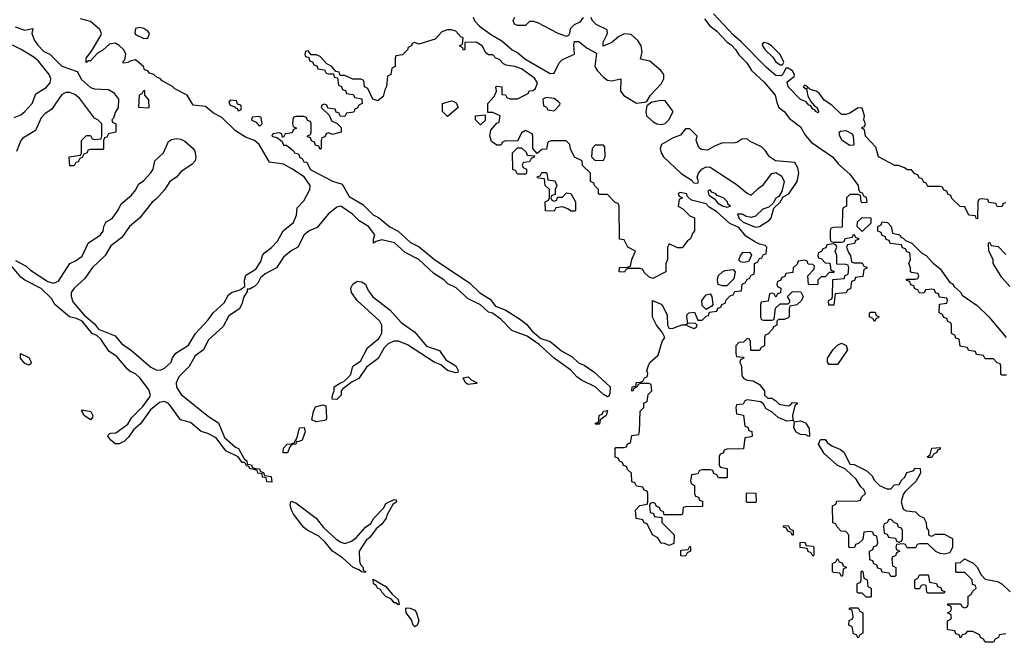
# Model space of a CAD drawing. Header units: inches. Extents: x 2792272 to 2951639, y 860504 to 1033803.
# Tile 65 of 209: x 2828865 to 2833663, y 1015526 to 1018557. Entities that reach past the tile are written whole.
import ezdxf

# ---------------------------------------------------------------- set-up
doc = ezdxf.new("R2010")
doc.units = ezdxf.units.IN
doc.header["$MEASUREMENT"] = 0
doc.layers.add('C8021', color=7, linetype='Continuous')
doc.layers.add('C8031', color=7, linetype='Continuous')

msp = doc.modelspace()

# ---------------------------------------------------------------- linework, layer by layer
at = {"layer": 'C8021', "color": 4, "elevation": 8}
for points in [[(2828843, 1018523), (2828890, 1018506.8), (2828930, 1018514), (2828924.7, 1018490), (2828936.8, 1018456.8), (2828953.2, 1018433.2), (2828983, 1018403), (2829011.3, 1018390), (2829070, 1018331), (2829145.4, 1018305.4), (2829165.8, 1018265.8), (2829210, 1018226.8), (2829230, 1018220.7), (2829297.3, 1018217.3), (2829322.8, 1018202.8), (2829346, 1018170), (2829344.7, 1018130), (2829330, 1018106), (2829322, 1018078), (2829314, 1018070), (2829318, 1018058), (2829334, 1018050), (2829334, 1018010), (2829298, 1018002), (2829290, 1017986), (2829278, 1017982), (2829274, 1017970), (2829274, 1017930), (2829270, 1017926), (2829210, 1017926), (2829198, 1017922), (2829194, 1017910), (2829178, 1017902), (2829170, 1017886), (2829158, 1017882), (2829150, 1017866), (2829138, 1017862), (2829130, 1017846), (2829110, 1017846), (2829106, 1017890), (2829162, 1017898), (2829166, 1017910), (2829166, 1017970), (2829190, 1017994), (2829210, 1017994), (2829218, 1017978), (2829230, 1017974), (2829262, 1017978), (2829266, 1017990), (2829266, 1018050), (2829246, 1018070), (2829230, 1018078), (2829156.2, 1018176.2), (2829134, 1018194), (2829110, 1018202.7), (2829090, 1018202.7), (2829070, 1018193.2), (2829019.9, 1018120.1), (2828990, 1018101.2), (2828970, 1018079), (2828942, 1018018), (2828879.8, 1017980.2), (2828870.6, 1017969.4), (2828850, 1017915.3)], [(2830000, 1017972.9), (2829965.4, 1017985.4), (2829916, 1018016), (2829850, 1018080.9), (2829810, 1018102), (2829770, 1018134.5), (2829710, 1018142), (2829682, 1018190), (2829620.8, 1018220.8), (2829610, 1018231.8), (2829560.1, 1018260.1), (2829550, 1018272), (2829535.5, 1018275.5), (2829518, 1018290), (2829497.2, 1018297.2), (2829490, 1018308), (2829474, 1018314), (2829468, 1018330), (2829430, 1018362), (2829403.6, 1018356.4), (2829391.6, 1018348.4), (2829370, 1018346), (2829370, 1018354), (2829378, 1018362), (2829382, 1018390), (2829372.3, 1018410), (2829350, 1018432), (2829330, 1018444), (2829302, 1018438), (2829270.9, 1018409.1), (2829244.7, 1018395.3), (2829210, 1018358), (2829202, 1018358), (2829188.4, 1018348.4), (2829188.7, 1018370), (2829215.3, 1018404.7), (2829260.2, 1018479.8), (2829264, 1018490), (2829255.1, 1018510), (2829210, 1018549.2), (2829162, 1018562)], [(2828838, 1018082), (2828870, 1018094.8), (2828890, 1018110.8), (2828925.2, 1018150), (2828944.1, 1018195.9), (2828993.4, 1018226.6), (2829013.2, 1018250), (2829017.2, 1018270), (2829009, 1018290), (2828956.2, 1018356.2), (2828934.8, 1018374.8), (2828872.1, 1018412.1), (2828830, 1018434)], [(2830000, 1018082.2), (2829998, 1018082), (2829994, 1018070), (2830000, 1018067)], [(2828844.7, 1017384.7), (2828896.8, 1017356.8), (2828918, 1017338), (2829002, 1017282), (2829030, 1017274), (2829054.9, 1017285.1), (2829109.3, 1017370.7), (2829137.2, 1017382.8), (2829170, 1017406.8), (2829199, 1017470), (2829259.3, 1017510), (2829271.5, 1017528.5), (2829275.1, 1017550), (2829287, 1017573), (2829316, 1017590), (2829345.2, 1017630), (2829359.5, 1017660.5), (2829410, 1017702.8), (2829431.4, 1017728.6), (2829444.1, 1017755.9), (2829470, 1017774.8), (2829502.7, 1017810), (2829515.1, 1017830), (2829524, 1017870), (2829565.2, 1017910), (2829590, 1017964.7), (2829605.2, 1017974.8), (2829630, 1017978.8), (2829650, 1017976), (2829670, 1017966), (2829710.8, 1017930.8), (2829718, 1017918), (2829722.8, 1017890), (2829721, 1017870), (2829705.5, 1017854.5), (2829650, 1017817.2), (2829628.5, 1017791.5), (2829597.3, 1017770), (2829570.5, 1017729.5), (2829533.7, 1017686.3), (2829510, 1017669), (2829448.4, 1017591.6), (2829400.7, 1017550), (2829363.4, 1017496.6), (2829310, 1017457.2), (2829281, 1017410), (2829218.8, 1017350), (2829183, 1017297), (2829130.7, 1017250), (2829116.3, 1017230), (2829116.3, 1017210), (2829123.4, 1017183.4), (2829178.8, 1017118.8), (2829230, 1017076), (2829250, 1017051.3), (2829330, 1017018), (2829361.1, 1016981.1), (2829410, 1016947.3), (2829504.9, 1016864.9), (2829530, 1016853.4), (2829550, 1016850.7), (2829570, 1016860.7), (2829602.7, 1016890), (2829609.5, 1016910.5), (2829626.8, 1016933.2), (2829687.5, 1016972.5), (2829721.2, 1017030), (2829784.1, 1017095.9), (2829808.7, 1017130), (2829861.5, 1017178.5), (2829882, 1017218), (2829898, 1017230), (2829937.2, 1017242.8), (2829962, 1017258), (2829961.2, 1017290), (2829966.6, 1017313.4), (2830000, 1017333.5)], [(2830000, 1016368.7), (2829986, 1016370), (2829982, 1016382), (2829970, 1016386), (2829962, 1016402), (2829950, 1016402), (2829929.2, 1016429.2), (2829870, 1016458), (2829822, 1016522), (2829782.7, 1016542.7), (2829750, 1016553.2), (2829696.9, 1016596.9), (2829649, 1016610), (2829599.1, 1016679.1), (2829589.5, 1016689.5), (2829570, 1016698), (2829546.7, 1016693.3), (2829502.8, 1016657.2), (2829454, 1016590), (2829419.3, 1016560.7), (2829395.3, 1016524.7), (2829375.3, 1016504.7), (2829350, 1016492.3), (2829330, 1016492.7), (2829309.3, 1016510), (2829295.3, 1016530), (2829300.2, 1016539.8), (2829310, 1016544.7), (2829334, 1016546), (2829392.1, 1016587.9), (2829410, 1016618.8), (2829465.4, 1016674.6), (2829498.7, 1016721.3), (2829502, 1016730), (2829494.9, 1016754.9), (2829451.5, 1016811.5), (2829430, 1016832.7), (2829404.2, 1016844.2), (2829390, 1016856), (2829338.3, 1016918.3), (2829301.2, 1016941.2), (2829261.2, 1017001.2), (2829240.4, 1017020.4), (2829218, 1017030), (2829170, 1017089), (2829142.7, 1017102.7), (2829108.7, 1017110), (2829037.2, 1017170), (2829019.5, 1017199.5), (2828969.3, 1017249.3), (2828890, 1017289), (2828870, 1017304), (2828822, 1017362)], [(2830000, 1017253), (2829986, 1017246), (2829974, 1017246), (2829974, 1017234), (2829955.3, 1017204.7), (2829950, 1017178), (2829936, 1017150), (2829884.7, 1017115.3), (2829857.1, 1017062.9), (2829783.4, 1016996.6), (2829761, 1016950), (2829719.9, 1016920.1), (2829690.4, 1016869.6), (2829641.1, 1016818.9), (2829628, 1016790), (2829628.5, 1016768.5), (2829651.9, 1016731.9), (2829785.5, 1016625.5), (2829834, 1016594), (2829863.5, 1016523.5), (2829916.8, 1016476.8), (2829930.8, 1016470), (2829959.6, 1016419.6), (2829972, 1016410), (2829974, 1016394), (2829994, 1016390), (2829998, 1016378), (2830000, 1016377.1)]]:
    msp.add_lwpolyline(points, dxfattribs=at)
for points in [[(2829450, 1018519), (2829430, 1018515.3), (2829425.8, 1018494.2), (2829430, 1018485.5), (2829470, 1018466), (2829490, 1018466.8), (2829497.2, 1018490), (2829490, 1018502), (2829470, 1018514)], [(2829490, 1018126), (2829446, 1018130), (2829448.4, 1018191.6), (2829462, 1018198), (2829470, 1018214), (2829474, 1018210), (2829474, 1018190), (2829492.7, 1018167.3), (2829494, 1018130)], [(2829890, 1018166), (2829883.6, 1018156.4), (2829890, 1018142), (2829914, 1018134), (2829914, 1018130), (2829925.4, 1018125.4), (2829930, 1018114), (2829942, 1018118), (2829946, 1018130), (2829942, 1018142), (2829926, 1018146), (2829922, 1018162)], [(2828910, 1016875.3), (2828890, 1016884), (2828869.2, 1016910), (2828868.4, 1016931.6), (2828910, 1016912), (2828921, 1016890), (2828918.8, 1016881.2)], [(2829210, 1016609.3), (2829179, 1016630), (2829165.6, 1016654.4), (2829170, 1016658), (2829211.3, 1016650), (2829221, 1016630), (2829219.8, 1016620.2)]]:
    msp.add_lwpolyline(points, close=True, dxfattribs=at)
at = {"layer": 'C8031', "color": 4, "elevation": 8}
for points in [[(2831074, 1018570), (2831083, 1018550), (2831105.2, 1018525.3), (2831163.7, 1018483.7), (2831214.6, 1018454.6), (2831264, 1018410), (2831290, 1018397.1), (2831326.7, 1018366.7), (2831450, 1018294.8), (2831470, 1018298), (2831493.1, 1018346.9), (2831510, 1018364), (2831568.7, 1018390), (2831564.7, 1018435.3), (2831568.4, 1018451.6), (2831590, 1018451), (2831630, 1018418.8), (2831675.3, 1018395.3), (2831668.2, 1018330), (2831679.3, 1018310), (2831710, 1018278), (2831730, 1018263.8), (2831750, 1018259.1), (2831794, 1018270), (2831793.4, 1018210), (2831808.8, 1018188.8), (2831870, 1018150.8), (2831910, 1018156), (2831920.4, 1018159.6), (2831939, 1018190), (2831992.5, 1018247.5), (2832004, 1018270), (2832004, 1018290), (2831988.7, 1018310), (2831936, 1018356), (2831890, 1018366), (2831899, 1018401), (2831894, 1018430), (2831877, 1018457), (2831845.2, 1018485.2), (2831810, 1018489), (2831784.5, 1018475.5), (2831750, 1018446), (2831708.4, 1018428.4), (2831708.4, 1018448.4), (2831728.7, 1018490), (2831728, 1018508), (2831674.6, 1018534.6), (2831658, 1018550), (2831648.4, 1018568.4)], [(2831610, 1018568), (2831594, 1018546), (2831567.3, 1018532.7), (2831547.3, 1018512.7), (2831544.7, 1018490), (2831539.8, 1018480.2), (2831530, 1018475.3), (2831488.7, 1018490), (2831390, 1018542), (2831370, 1018548), (2831350, 1018548), (2831330, 1018528.7), (2831290, 1018528.7), (2831276.4, 1018536.4), (2831270, 1018554), (2831278, 1018570)], [(2833670, 1017666), (2833658, 1017662), (2833652.7, 1017647.3), (2833630, 1017646), (2833622, 1017662), (2833587.3, 1017667.3), (2833582, 1017682), (2833550, 1017686), (2833538, 1017682), (2833534, 1017670), (2833532.7, 1017587.3), (2833526, 1017590), (2833522, 1017602), (2833490, 1017606), (2833470, 1017646), (2833447.3, 1017647.3), (2833407.3, 1017687.3), (2833402, 1017702), (2833387.3, 1017707.3), (2833382, 1017722), (2833367.3, 1017727.3), (2833362, 1017742), (2833350, 1017746), (2833290, 1017746), (2833282, 1017762), (2833270, 1017766), (2833262, 1017782), (2833247.3, 1017787.3), (2833242, 1017802), (2833227.3, 1017807.3), (2833210, 1017826), (2833190, 1017826), (2833176.4, 1017836.4), (2833147.3, 1017847.3), (2833130, 1017848), (2833049.2, 1017889.2), (2833036.4, 1017936.4), (2832986, 1017990), (2832982, 1018022), (2832968.9, 1018028.9), (2832970, 1018034), (2832982, 1018038), (2832986, 1018050), (2832978, 1018070), (2832982, 1018090), (2832970, 1018126), (2832950, 1018128), (2832910, 1018102), (2832890, 1018095.3), (2832870, 1018095.3), (2832822, 1018142), (2832785.6, 1018165.6), (2832760.4, 1018200.4), (2832746, 1018210), (2832718, 1018218), (2832710, 1018226), (2832702, 1018222), (2832706, 1018230), (2832690, 1018238), (2832682, 1018230), (2832699.6, 1018219.6), (2832706, 1018186), (2832719.6, 1018159.6), (2832738, 1018138), (2832751.3, 1018130), (2832758, 1018110), (2832755.3, 1018104.7), (2832742, 1018110), (2832739, 1018119), (2832730, 1018122), (2832719, 1018139), (2832710, 1018142), (2832697.2, 1018157.2), (2832669.6, 1018169.6), (2832609.2, 1018230), (2832605.2, 1018254.8), (2832639.3, 1018280.7), (2832641.2, 1018290), (2832630, 1018308.7), (2832610, 1018322), (2832598, 1018322), (2832585.4, 1018294.6), (2832575.3, 1018284.7), (2832550, 1018285.2), (2832504.5, 1018324.5), (2832381.2, 1018450), (2832342.5, 1018482.5), (2832246, 1018586)], [(2832201.4, 1018561.4), (2832228.2, 1018528.2), (2832262, 1018502), (2832311.3, 1018450), (2832333.7, 1018433.7), (2832353.2, 1018413.2), (2832370, 1018386), (2832407.9, 1018347.9), (2832431.3, 1018310), (2832492.8, 1018252.8), (2832546.8, 1018190), (2832553.7, 1018153.7), (2832564.7, 1018130), (2832590.6, 1018110.6), (2832616.8, 1018076.8), (2832670, 1018036), (2832694.4, 1017994.4), (2832722, 1017962), (2832826, 1017890), (2832854.6, 1017854.6), (2832910, 1017806), (2832951, 1017750), (2832951.6, 1017731.6), (2832958, 1017718), (2832970, 1017714), (2832978, 1017698), (2832990, 1017694), (2832992.7, 1017667.3), (2832970, 1017666), (2832966, 1017670), (2832962, 1017702), (2832950, 1017706), (2832910, 1017706), (2832894, 1017690), (2832894, 1017650), (2832878, 1017642), (2832874, 1017630), (2832872.7, 1017547.3), (2832830, 1017546), (2832818, 1017542), (2832814, 1017530), (2832814, 1017490), (2832818, 1017478), (2832830, 1017474), (2832870, 1017474), (2832882, 1017478), (2832887.3, 1017492.7), (2832922, 1017498), (2832930, 1017514), (2832938, 1017498), (2832952.7, 1017492.7), (2832952.7, 1017487.3), (2832938, 1017482), (2832932.7, 1017467.3), (2832898, 1017462), (2832894, 1017450), (2832903.6, 1017423.6), (2832914, 1017410), (2832918, 1017378), (2832930, 1017374), (2832970, 1017374), (2832978, 1017358), (2832992.7, 1017352.7), (2832992.7, 1017347.3), (2832978, 1017342), (2832972.7, 1017307.3), (2832938, 1017302), (2832932.7, 1017287.3), (2832918, 1017282), (2832912.7, 1017247.3), (2832898, 1017242), (2832892.7, 1017227.3), (2832838, 1017222), (2832832.7, 1017167.3), (2832807.3, 1017167.3), (2832806, 1017190), (2832822, 1017198), (2832826, 1017210), (2832827.3, 1017292.7), (2832882, 1017298), (2832887.3, 1017312.7), (2832902, 1017318), (2832906, 1017350), (2832902, 1017362), (2832890, 1017366), (2832847.3, 1017367.3), (2832846, 1017410), (2832838, 1017430), (2832846, 1017450), (2832842, 1017462), (2832830, 1017466), (2832798, 1017462), (2832792.7, 1017447.3), (2832778, 1017442), (2832774, 1017430), (2832758, 1017422), (2832754, 1017410), (2832758, 1017398), (2832770, 1017394), (2832790, 1017374), (2832812.7, 1017372.7), (2832818, 1017338), (2832832.7, 1017332.7), (2832832.7, 1017327.3), (2832810, 1017326), (2832790, 1017306), (2832770, 1017306), (2832754, 1017290), (2832754, 1017270), (2832750, 1017266), (2832708.4, 1017268.4), (2832706, 1017310), (2832736.4, 1017343.6), (2832738, 1017358), (2832730, 1017366), (2832707.3, 1017367.3), (2832702, 1017382), (2832690, 1017386), (2832658, 1017382), (2832652.7, 1017367.3), (2832634, 1017350), (2832632.7, 1017327.3), (2832598, 1017322), (2832592.7, 1017307.3), (2832578, 1017302), (2832572.7, 1017287.3), (2832558, 1017282), (2832554, 1017270), (2832558, 1017258), (2832574, 1017250), (2832572.7, 1017227.3), (2832558, 1017222), (2832550, 1017206), (2832542, 1017222), (2832530, 1017226), (2832518, 1017222), (2832512.7, 1017187.3), (2832478, 1017182), (2832474, 1017170), (2832474, 1017110), (2832478, 1017098), (2832490, 1017094), (2832530, 1017094), (2832542, 1017098), (2832547.3, 1017152.7), (2832570, 1017174), (2832610, 1017174), (2832618, 1017182), (2832618, 1017190), (2832606, 1017210), (2832630, 1017234), (2832672, 1017232), (2832682, 1017210), (2832674, 1017190), (2832651.6, 1017168.4), (2832618, 1017162), (2832614, 1017150), (2832614, 1017110), (2832610, 1017106), (2832590, 1017098), (2832562, 1017098), (2832554, 1017090), (2832554, 1017070), (2832538, 1017062), (2832534, 1017050), (2832512.7, 1017027.3), (2832498, 1017022), (2832494, 1017010), (2832494, 1016970), (2832478, 1016962), (2832470, 1016946), (2832427.3, 1016947.3), (2832426, 1016990), (2832422, 1017002), (2832410, 1017006), (2832392.7, 1016987.3), (2832370, 1016986), (2832354, 1016970), (2832354, 1016930), (2832358, 1016918), (2832390, 1016914), (2832394, 1016910), (2832378, 1016902), (2832374, 1016890), (2832382, 1016870), (2832383.6, 1016823.6), (2832394, 1016810), (2832410, 1016802), (2832439.6, 1016799.6), (2832470, 1016782), (2832494, 1016750), (2832494, 1016730), (2832510, 1016714), (2832530, 1016714), (2832550, 1016702), (2832566, 1016686), (2832610, 1016678), (2832619, 1016681), (2832630, 1016694), (2832652.7, 1016692.7), (2832652.7, 1016687.3), (2832642, 1016678), (2832631.3, 1016630), (2832632, 1016612), (2832638, 1016602), (2832630, 1016606), (2832603.1, 1016603.1), (2832560.2, 1016620.2), (2832530, 1016648), (2832502, 1016662), (2832490, 1016686), (2832476.4, 1016696.4), (2832410, 1016706), (2832398, 1016702), (2832390, 1016686), (2832358, 1016682), (2832354, 1016670), (2832358, 1016638), (2832392.7, 1016632.7), (2832398, 1016578), (2832412.7, 1016572.7), (2832418, 1016558), (2832432.7, 1016552.7), (2832434, 1016530), (2832430, 1016526), (2832398, 1016522), (2832392.7, 1016467.3), (2832310, 1016466), (2832298, 1016462), (2832292.7, 1016447.3), (2832278, 1016442), (2832274, 1016430), (2832274, 1016390), (2832278, 1016378), (2832312.7, 1016372.7), (2832312.7, 1016327.3), (2832270, 1016326), (2832262, 1016342), (2832247.3, 1016347.3), (2832242, 1016362), (2832230, 1016366), (2832190, 1016366), (2832178, 1016362), (2832170, 1016346), (2832138, 1016342), (2832134, 1016310), (2832138, 1016298), (2832154, 1016290), (2832154, 1016250), (2832158, 1016238), (2832172.7, 1016232.7), (2832178, 1016218), (2832192.7, 1016212.7), (2832192.7, 1016187.3), (2832110, 1016186), (2832098, 1016182), (2832094, 1016150), (2832090, 1016146), (2832006, 1016146), (2832002, 1016162), (2831987.3, 1016167.3), (2831982, 1016182), (2831967.3, 1016187.3), (2831962, 1016202), (2831950, 1016206), (2831938, 1016202), (2831934, 1016190), (2831938, 1016158), (2831952.7, 1016152.7), (2831958, 1016138), (2831994, 1016134), (2831994, 1016110), (2832054, 1016050), (2832052.7, 1016007.3), (2832030, 1015998), (2832007.3, 1016007.3), (2831990, 1016008), (2831974.6, 1016034.6), (2831948.9, 1016048.9), (2831922, 1016102), (2831908, 1016108), (2831902, 1016122), (2831868.9, 1016128.9), (2831866, 1016170), (2831887.3, 1016192.7), (2831922, 1016198), (2831926, 1016210), (2831926, 1016250), (2831922, 1016262), (2831907.3, 1016267.3), (2831902, 1016282), (2831870, 1016286), (2831862, 1016302), (2831847.3, 1016307.3), (2831846, 1016350), (2831827.3, 1016367.3), (2831822, 1016382), (2831807.3, 1016387.3), (2831802, 1016402), (2831787.3, 1016407.3), (2831782, 1016422), (2831767.3, 1016427.3), (2831766, 1016470), (2831770, 1016474), (2831810, 1016474), (2831822, 1016478), (2831827.3, 1016492.7), (2831842, 1016498), (2831847.3, 1016532.7), (2831882, 1016538), (2831886, 1016550), (2831888.4, 1016651.6), (2831906, 1016670), (2831906, 1016690), (2831922, 1016698), (2831927.3, 1016732.7), (2831946, 1016750), (2831942, 1016782), (2831930, 1016786), (2831890, 1016786), (2831878, 1016782), (2831874, 1016770), (2831858, 1016762), (2831852, 1016748), (2831848, 1016750), (2831849, 1016770), (2831867.3, 1016772.7), (2831870, 1016791.3), (2831888, 1016792), (2831902, 1016798), (2831910, 1016814), (2831922, 1016818), (2831926, 1016834), (2831921.2, 1016850), (2831930, 1016878), (2831937.2, 1016890), (2831976, 1016924), (2831995.3, 1016990), (2832008, 1017010), (2831995.3, 1017035.3), (2831968, 1017070), (2831948.4, 1017108.4), (2831948, 1017190), (2831990, 1017172), (2831999.8, 1017159.8), (2832019.6, 1017119.6), (2832022, 1017070), (2832030, 1017054), (2832050, 1017056), (2832091.3, 1017071.3), (2832108.7, 1017071.3), (2832118, 1017078), (2832114, 1017070), (2832130, 1017062), (2832150, 1017054), (2832162, 1017058), (2832166, 1017070), (2832158, 1017078), (2832120.4, 1017080.4), (2832115.3, 1017110), (2832118, 1017122), (2832126, 1017130), (2832153.7, 1017133.7), (2832170, 1017094), (2832190, 1017094), (2832210, 1017114), (2832222, 1017118), (2832226, 1017134), (2832262, 1017138), (2832267.3, 1017152.7), (2832282, 1017158), (2832286, 1017170), (2832302, 1017178), (2832307.3, 1017192.7), (2832327.3, 1017212.7), (2832342, 1017218), (2832350, 1017234), (2832382, 1017238), (2832386, 1017270), (2832402, 1017278), (2832410, 1017294), (2832422, 1017298), (2832430, 1017314), (2832442, 1017318), (2832446, 1017330), (2832446, 1017370), (2832462, 1017378), (2832470, 1017394), (2832482, 1017398), (2832490, 1017414), (2832502, 1017418), (2832506, 1017450), (2832498, 1017458), (2832470, 1017464), (2832450, 1017474), (2832403.8, 1017503.8), (2832370, 1017545.2), (2832325.4, 1017565.4), (2832261.5, 1017621.5), (2832224.8, 1017644.8), (2832210, 1017661.2), (2832139.3, 1017679.3), (2832118, 1017698), (2832115.3, 1017710), (2832083.6, 1017716.4), (2832074, 1017710), (2832078, 1017698), (2832094, 1017690), (2832078, 1017682), (2832074, 1017650), (2832096.9, 1017636.9), (2832130, 1017602), (2832152.7, 1017592.7), (2832154, 1017530), (2832143.6, 1017516.4), (2832134, 1017490), (2832119.6, 1017480.4), (2832092.7, 1017447.3), (2832070, 1017446), (2832030, 1017466), (2832022, 1017450), (2832022, 1017390), (2832014, 1017370), (2832014, 1017330), (2831950, 1017298), (2831930, 1017306), (2831907.3, 1017327.3), (2831902, 1017342), (2831890, 1017346), (2831830, 1017346), (2831818, 1017342), (2831811.6, 1017328.4), (2831786, 1017330), (2831788.4, 1017351.6), (2831827.3, 1017352.7), (2831842, 1017358), (2831848, 1017390), (2831866, 1017430), (2831828, 1017450), (2831810, 1017486), (2831788.4, 1017488.4), (2831786, 1017650), (2831782, 1017662), (2831767.3, 1017667.3), (2831730, 1017706), (2831690, 1017706), (2831686, 1017710), (2831686, 1017730), (2831666, 1017750), (2831662, 1017762), (2831646, 1017770), (2831646, 1017810), (2831607.3, 1017847.3), (2831606, 1017870), (2831568.7, 1017888.7), (2831548.4, 1017928.4), (2831546, 1017950), (2831527.3, 1017967.3), (2831452.7, 1017967.3), (2831438, 1017962), (2831432.7, 1017927.3), (2831410, 1017926), (2831386, 1017906), (2831366, 1017930), (2831366, 1017990), (2831362, 1018002), (2831330, 1018018), (2831310, 1018006), (2831290, 1017966), (2831232.7, 1017967.3), (2831218, 1017962), (2831210, 1017946), (2831190, 1017946), (2831164, 1017964), (2831155.3, 1017990), (2831160.4, 1018019.6), (2831190, 1018054), (2831202, 1018058), (2831206, 1018090), (2831170, 1018106), (2831146, 1018106), (2831146, 1018150), (2831176.4, 1018183.6), (2831188, 1018210), (2831186, 1018230), (2831190, 1018234), (2831214, 1018230), (2831214, 1018194), (2831231.6, 1018191.6), (2831238, 1018178), (2831252.7, 1018172.7), (2831290, 1018172), (2831342, 1018198), (2831348.4, 1018211.6), (2831367.3, 1018212.7), (2831378, 1018222), (2831389, 1018250), (2831373.3, 1018273.3), (2831310, 1018318), (2831278, 1018330), (2831236, 1018336), (2831222.7, 1018342.7), (2831203.1, 1018363.1), (2831186, 1018370), (2831170, 1018386), (2831150, 1018386), (2831136.4, 1018396.4), (2831118, 1018430), (2831090, 1018448), (2831034, 1018446), (2831034, 1018410), (2831028.4, 1018408.4), (2831022, 1018422), (2831008, 1018430), (2831022, 1018438), (2831026, 1018470), (2831014, 1018474), (2830990, 1018502), (2830970, 1018508.7), (2830950, 1018508.7), (2830921.4, 1018498.6), (2830890, 1018462), (2830810, 1018438), (2830790, 1018446), (2830778, 1018442), (2830774, 1018430), (2830758, 1018422), (2830754, 1018410), (2830730, 1018386), (2830698, 1018382), (2830694, 1018370), (2830694, 1018330), (2830678, 1018322), (2830674, 1018290), (2830658, 1018282), (2830652.7, 1018232.7), (2830643.6, 1018216.4), (2830636, 1018184), (2830610, 1018162), (2830586, 1018170), (2830562, 1018222), (2830546, 1018230), (2830542, 1018262), (2830527.3, 1018267.3), (2830488.4, 1018268.4), (2830450, 1018286), (2830426, 1018286), (2830422, 1018302), (2830406, 1018306), (2830386, 1018330), (2830362, 1018342), (2830330, 1018378), (2830310, 1018386), (2830286, 1018386), (2830270, 1018406), (2830258, 1018402), (2830254, 1018390), (2830258, 1018378), (2830274, 1018374), (2830278, 1018358), (2830292.7, 1018352.7), (2830298, 1018338), (2830312.7, 1018332.7), (2830318, 1018318), (2830350, 1018314), (2830358, 1018298), (2830370, 1018294), (2830394, 1018294), (2830398, 1018278), (2830414, 1018274), (2830418, 1018238), (2830432.7, 1018232.7), (2830438, 1018218), (2830452.7, 1018212.7), (2830458, 1018198), (2830490, 1018194), (2830498, 1018178), (2830532.7, 1018172.7), (2830534, 1018150), (2830518, 1018142), (2830510, 1018126), (2830498, 1018122), (2830492.7, 1018107.3), (2830458, 1018102), (2830450, 1018086), (2830427.3, 1018087.3), (2830422, 1018102), (2830407.3, 1018107.3), (2830402, 1018122), (2830366, 1018126), (2830362, 1018142), (2830350, 1018146), (2830338, 1018142), (2830334, 1018130), (2830372.7, 1018092.7), (2830384.7, 1018064.7), (2830412.7, 1018052.7), (2830432, 1018032), (2830432, 1018010), (2830390, 1017998), (2830370, 1018006), (2830358, 1018002), (2830352.7, 1017987.3), (2830338, 1017982), (2830334, 1017970), (2830334, 1017930), (2830330, 1017926), (2830322, 1017942), (2830307.3, 1017947.3), (2830302, 1017962), (2830287.3, 1017967.3), (2830282, 1017982), (2830267.3, 1017987.3), (2830267.3, 1017992.7), (2830282, 1017998), (2830286, 1018010), (2830286, 1018050), (2830282, 1018062), (2830267.3, 1018067.3), (2830262, 1018082), (2830250, 1018086), (2830210, 1018086), (2830198, 1018082), (2830194, 1018050), (2830198, 1018038), (2830214, 1018030), (2830198, 1018022), (2830192.7, 1018007.3), (2830158, 1018002), (2830150, 1017986), (2830146, 1017986), (2830142, 1018002), (2830130, 1018006), (2830098, 1018002), (2830094, 1017990), (2830122, 1017982), (2830144.7, 1017964.7), (2830150, 1017947.3), (2830166, 1017946), (2830199.8, 1017919.8), (2830204.7, 1017910), (2830223.6, 1017903.6), (2830230, 1017886), (2830242, 1017882), (2830250, 1017866), (2830263.6, 1017863.6), (2830281, 1017830), (2830290, 1017822.8), (2830390, 1017770.6), (2830437.2, 1017757.2), (2830470, 1017696.4), (2830537.6, 1017657.6), (2830587.9, 1017607.9), (2830614.3, 1017594.3), (2830669, 1017549), (2830710, 1017528.2), (2830770, 1017473), (2830811.9, 1017451.9), (2830887.7, 1017387.7), (2831056.5, 1017276.5), (2831107.3, 1017227.3), (2831157, 1017197), (2831183, 1017163), (2831230, 1017144.9), (2831300.9, 1017100.9), (2831334.4, 1017074.4), (2831361.6, 1017041.6), (2831405.2, 1017005.2), (2831450.4, 1016990.4), (2831505.8, 1016945.9), (2831556.5, 1016916.5), (2831587.4, 1016887.4), (2831616, 1016876), (2831662.3, 1016842.3), (2831742, 1016770), (2831741.4, 1016738.6), (2831735.5, 1016724.5), (2831730, 1016721.2), (2831710, 1016732.7), (2831669, 1016770), (2831602.7, 1016802.7), (2831579.1, 1016819.1), (2831551.3, 1016851.3), (2831470, 1016909.4), (2831395.9, 1016975.9), (2831337.2, 1017017.2), (2831263.9, 1017043.9), (2831210, 1017099.3), (2831168.9, 1017128.9), (2831150, 1017134), (2831110, 1017169.5), (2831050, 1017198), (2830992.6, 1017252.6), (2830951.5, 1017271.5), (2830931.2, 1017291.2), (2830882.3, 1017322.3), (2830810, 1017389.6), (2830743.5, 1017423.5), (2830691, 1017471), (2830630, 1017485.2), (2830602, 1017478), (2830588.9, 1017468.9), (2830588.4, 1017488.4), (2830595.3, 1017510), (2830565.2, 1017550), (2830518.7, 1017578.7), (2830486, 1017610), (2830430, 1017649.5), (2830410, 1017644.5), (2830368.7, 1017611.3), (2830314.9, 1017545.1), (2830276, 1017530), (2830250.8, 1017510), (2830221, 1017450), (2830188.1, 1017431.9), (2830150, 1017401.2), (2830116, 1017350), (2830060.5, 1017319.5), (2830038.8, 1017301.2), (2830025.4, 1017274.6), (2830010, 1017258), (2830000, 1017253)], [(2830000, 1018067), (2830018, 1018058), (2830030, 1018042), (2830038, 1018042), (2830046, 1018050), (2830042, 1018082), (2830030, 1018086), (2830000, 1018082.2)], [(2830000, 1017333.5), (2830016.5, 1017343.5), (2830040.2, 1017379.8), (2830049, 1017410), (2830057.5, 1017422.5), (2830092, 1017448), (2830121.5, 1017478.5), (2830149, 1017530), (2830199.3, 1017570), (2830213.8, 1017606.2), (2830218, 1017642), (2830250, 1017676), (2830279.3, 1017730), (2830280.9, 1017750), (2830251.8, 1017791.8), (2830191.3, 1017831.3), (2830150, 1017853.6), (2830083.1, 1017863.1), (2830032.7, 1017950), (2830010, 1017969.3), (2830000, 1017972.9)], [(2833672.7, 1016827.3), (2833650, 1016826), (2833646, 1016830), (2833646, 1016870), (2833642, 1016882), (2833627.3, 1016887.3), (2833610, 1016906), (2833570, 1016906), (2833562, 1016922), (2833527.3, 1016927.3), (2833522, 1016942), (2833490, 1016946), (2833482, 1016962), (2833447.3, 1016967.3), (2833442, 1017002), (2833427.3, 1017007.3), (2833422, 1017022), (2833406, 1017030), (2833406, 1017070), (2833402, 1017082), (2833387.3, 1017087.3), (2833382, 1017102), (2833367.3, 1017107.3), (2833362, 1017122), (2833346, 1017130), (2833347.3, 1017172.7), (2833382, 1017178), (2833386, 1017190), (2833382, 1017202), (2833347.3, 1017207.3), (2833342, 1017222), (2833327.3, 1017227.3), (2833322, 1017242), (2833310, 1017246), (2833278, 1017242), (2833272.7, 1017227.3), (2833250, 1017226), (2833242, 1017242), (2833227.3, 1017247.3), (2833222, 1017262), (2833207.3, 1017267.3), (2833202, 1017282), (2833187.3, 1017287.3), (2833186, 1017294), (2833230, 1017294), (2833242, 1017298), (2833246, 1017310), (2833242, 1017322), (2833210, 1017326), (2833206, 1017330), (2833206, 1017350), (2833198, 1017370), (2833206, 1017390), (2833202, 1017422), (2833187.3, 1017427.3), (2833182, 1017442), (2833167.3, 1017447.3), (2833162, 1017462), (2833107.3, 1017467.3), (2833102, 1017482), (2833087.3, 1017487.3), (2833082, 1017502), (2833067.3, 1017507.3), (2833062, 1017522), (2833047.3, 1017527.3), (2833046, 1017550), (2833062, 1017558), (2833067.3, 1017572.7), (2833094, 1017570), (2833112, 1017550), (2833118, 1017518), (2833154, 1017510), (2833158, 1017498), (2833170, 1017494), (2833182, 1017482), (2833212, 1017470), (2833261, 1017421), (2833282, 1017410), (2833314.4, 1017374.4), (2833350, 1017344.7), (2833398, 1017278), (2833410, 1017271.3), (2833418, 1017258), (2833450, 1017231.3), (2833456.9, 1017216.9), (2833530, 1017166), (2833586.8, 1017110), (2833671, 1017010)], [(2833690, 1017258), (2833650, 1017302), (2833608, 1017370), (2833608, 1017390), (2833588, 1017430), (2833586, 1017470), (2833590, 1017474), (2833598, 1017458), (2833632.7, 1017452.7), (2833670, 1017414)], [(2830000, 1016377.1), (2830012, 1016372), (2830034, 1016370), (2830038, 1016358), (2830052.7, 1016352.7), (2830058, 1016338), (2830090, 1016334), (2830094, 1016306), (2830070, 1016308), (2830066, 1016326), (2830048, 1016330), (2830046, 1016346), (2830026, 1016350), (2830022, 1016362), (2830008, 1016368), (2830000, 1016368.7)], [(2833670, 1015568), (2833638, 1015562), (2833634, 1015550), (2833618, 1015542), (2833610, 1015526), (2833570, 1015526), (2833562, 1015542), (2833546, 1015550), (2833542, 1015562), (2833510, 1015578), (2833482, 1015578), (2833470, 1015566), (2833458, 1015562), (2833450, 1015546), (2833442, 1015562), (2833427.3, 1015567.3), (2833422, 1015582), (2833390, 1015586), (2833386, 1015590), (2833386, 1015630), (2833402, 1015638), (2833406, 1015650), (2833402, 1015662), (2833386, 1015670), (2833402, 1015678), (2833406, 1015690), (2833402, 1015702), (2833387.3, 1015707.3), (2833387.3, 1015712.7), (2833450, 1015714), (2833458, 1015698), (2833470, 1015694), (2833482, 1015698), (2833486, 1015710), (2833486, 1015750), (2833502, 1015758), (2833507.3, 1015772.7), (2833526, 1015790), (2833522, 1015802), (2833507.3, 1015807.3), (2833506, 1015830), (2833470, 1015866), (2833430, 1015866), (2833426, 1015870), (2833427.3, 1015912.7), (2833450, 1015914), (2833468.4, 1015931.6), (2833511.1, 1015911.1), (2833531.1, 1015891.1), (2833550, 1015854), (2833570, 1015834), (2833630, 1015822), (2833651, 1015811), (2833691.1, 1015771.1)]]:
    msp.add_lwpolyline(points, dxfattribs=at)
for points in [[(2832490, 1018446), (2832483.6, 1018436.4), (2832484.7, 1018430), (2832498, 1018410), (2832535.3, 1018375.3), (2832550, 1018352), (2832570, 1018338), (2832582, 1018338), (2832588, 1018350), (2832570, 1018388), (2832528, 1018430), (2832510, 1018442)], [(2830950, 1018086), (2830926, 1018110), (2830926, 1018150), (2830970, 1018162), (2830979.6, 1018159.6), (2830992.7, 1018152.7), (2831002, 1018130)], [(2831430, 1018178), (2831414, 1018170), (2831418, 1018138), (2831432, 1018132), (2831438, 1018118), (2831470, 1018114), (2831496.4, 1018143.6), (2831498, 1018150), (2831490, 1018158), (2831470, 1018174)], [(2831990, 1018164), (2831944.7, 1018155.3), (2831921.4, 1018138.6), (2831916.3, 1018110), (2831919.1, 1018090), (2831950, 1018062), (2831970, 1018050.8), (2831990, 1018046.8), (2832010, 1018051.3), (2832028.7, 1018070), (2832048.7, 1018110), (2832010, 1018162)], [(2831110, 1018046), (2831086, 1018070), (2831086, 1018090), (2831134, 1018094), (2831132.7, 1018067.3)], [(2832130, 1018026), (2832110, 1018026), (2832084.7, 1017995.3), (2832050, 1017982), (2831992, 1017950), (2831986, 1017930), (2831991, 1017910), (2832002.8, 1017890), (2832088.5, 1017808.5), (2832137.3, 1017777.3), (2832150, 1017762.8), (2832170, 1017762), (2832172.7, 1017767.3), (2832166.6, 1017790), (2832173.3, 1017810), (2832189.7, 1017830.3), (2832210, 1017841.3), (2832230, 1017839.3), (2832356.3, 1017756.3), (2832410, 1017712.4), (2832430, 1017703), (2832463.8, 1017736.2), (2832490, 1017754.9), (2832530, 1017808), (2832550, 1017813), (2832576.9, 1017796.9), (2832590.5, 1017769.5), (2832579.5, 1017720.5), (2832563.4, 1017696.6), (2832550, 1017689.2), (2832535.9, 1017664.1), (2832515.8, 1017644.2), (2832485.7, 1017634.3), (2832450, 1017600.7), (2832430, 1017595.1), (2832401, 1017601), (2832386, 1017610), (2832362, 1017610), (2832371, 1017590), (2832390, 1017571), (2832450, 1017547.2), (2832470, 1017550.5), (2832518.5, 1017581.5), (2832526.6, 1017593.4), (2832540.1, 1017639.9), (2832571, 1017669), (2832585.2, 1017694.8), (2832612.7, 1017710), (2832654, 1017770), (2832662, 1017810), (2832656.4, 1017836.4), (2832642, 1017862), (2832548, 1017870), (2832518, 1017890), (2832499, 1017919), (2832479, 1017939), (2832424.7, 1017964.7), (2832410, 1017978), (2832383.6, 1017976.4), (2832359.6, 1017960.4), (2832343.6, 1017956.4), (2832290, 1017958), (2832250, 1017942), (2832217.3, 1017922.7), (2832185.2, 1017925.2), (2832174.6, 1017934.6), (2832162, 1017970), (2832166, 1017990)], [(2832910, 1017945.2), (2832872.7, 1017970), (2832860.9, 1017990), (2832858, 1018010), (2832864.7, 1018015.3), (2832890, 1018017.3), (2832922, 1018002), (2832926.8, 1017990), (2832930, 1017946)], [(2831710, 1017946), (2831670, 1017946), (2831654, 1017930), (2831652, 1017890), (2831670, 1017872), (2831710, 1017874), (2831718, 1017890), (2831716.4, 1017936.4)], [(2831290, 1017806), (2831282, 1017822), (2831268.4, 1017828.4), (2831266, 1017910), (2831290, 1017934), (2831310, 1017934), (2831332.7, 1017912.7), (2831338, 1017898), (2831374, 1017894), (2831370, 1017886), (2831358, 1017882), (2831350, 1017866), (2831318, 1017862), (2831314, 1017850), (2831318, 1017838), (2831334, 1017830), (2831334, 1017810), (2831330, 1017806)], [(2831470, 1017674), (2831482, 1017678), (2831486, 1017694), (2831510, 1017694), (2831530, 1017714), (2831551.1, 1017711.1), (2831574, 1017670), (2831574, 1017630), (2831570, 1017626), (2831550, 1017626), (2831536.4, 1017636.4), (2831510, 1017646), (2831478, 1017642), (2831470, 1017626), (2831427.3, 1017627.3), (2831426, 1017670), (2831442, 1017678), (2831446, 1017690), (2831446, 1017730), (2831426, 1017750), (2831422, 1017782), (2831390, 1017786), (2831387.3, 1017792.7), (2831402, 1017798), (2831410, 1017814), (2831430, 1017814), (2831434, 1017810), (2831438, 1017778), (2831472.7, 1017772.7), (2831482, 1017750), (2831474, 1017730), (2831474, 1017706), (2831458, 1017702), (2831454, 1017690), (2831458, 1017678)], [(2832230, 1017728.7), (2832218, 1017722), (2832223.4, 1017703.4), (2832250, 1017686), (2832265.8, 1017665.8), (2832290, 1017650.6), (2832310, 1017644.9), (2832328, 1017650), (2832317.2, 1017657.2), (2832314.5, 1017670), (2832294, 1017690), (2832262, 1017702), (2832257.2, 1017710), (2832238, 1017718)], [(2832970, 1017526), (2832946, 1017550), (2832947.3, 1017572.7), (2832970, 1017594), (2833012.7, 1017592.7), (2833012.7, 1017567.3)], [(2832390, 1017375.3), (2832378, 1017378), (2832370, 1017386), (2832377.2, 1017410), (2832390, 1017426), (2832423.6, 1017423.6), (2832431.6, 1017411.6), (2832418, 1017382), (2832410, 1017378)], [(2832290, 1017262), (2832268.9, 1017268.9), (2832265.2, 1017290), (2832269.2, 1017310), (2832289.5, 1017330.5), (2832303.3, 1017336.7), (2832342, 1017342), (2832352, 1017330), (2832344.7, 1017295.3), (2832310, 1017262)], [(2830990, 1016838), (2830950, 1016849), (2830916.5, 1016876.5), (2830884, 1016890), (2830754.7, 1016974.7), (2830711.6, 1016991.6), (2830688, 1016992), (2830660.4, 1016979.6), (2830640.4, 1016959.6), (2830612.4, 1016907.6), (2830554.4, 1016865.6), (2830518, 1016810), (2830485.4, 1016794.6), (2830439.6, 1016760.4), (2830432, 1016750), (2830431.3, 1016730), (2830410, 1016709), (2830388, 1016710), (2830388.7, 1016730), (2830398, 1016750), (2830398, 1016770), (2830428, 1016790), (2830444.7, 1016795.3), (2830465.2, 1016814.8), (2830478, 1016830), (2830488, 1016870), (2830525.2, 1016894.8), (2830560.2, 1016959.8), (2830614.8, 1017005.2), (2830629.5, 1017030.5), (2830629.4, 1017070), (2830619.3, 1017090), (2830509, 1017190), (2830482, 1017230), (2830478, 1017250), (2830488, 1017270), (2830510, 1017284.7), (2830530, 1017281), (2830550.5, 1017270.5), (2830562, 1017242), (2830584.7, 1017210), (2830670, 1017142.8), (2830723.4, 1017083.4), (2830790, 1017036), (2830847.7, 1016967.7), (2830910, 1016946), (2830941.4, 1016901.4), (2830990, 1016872), (2831002, 1016850), (2830999.6, 1016840.4)], [(2832210, 1017146), (2832190, 1017166), (2832189.2, 1017190), (2832210, 1017218), (2832230, 1017222), (2832238, 1017210), (2832242, 1017170), (2832238, 1017162)], [(2833030, 1017088), (2833022, 1017102), (2833006, 1017110), (2833006, 1017130), (2833010, 1017134), (2833032.7, 1017132.7), (2833038, 1017118), (2833051.6, 1017111.6), (2833050, 1017106), (2833038, 1017102)], [(2832810, 1016878), (2832802, 1016890), (2832802, 1016910), (2832828.7, 1016951.3), (2832850, 1016972), (2832870, 1016982), (2832891.6, 1016971.6), (2832898, 1016950), (2832850, 1016878)], [(2831050, 1016782), (2831038, 1016790), (2831026, 1016814), (2831050, 1016818), (2831064.7, 1016804.7), (2831094, 1016790), (2831090, 1016786)], [(2830310, 1016599), (2830288.9, 1016608.9), (2830297.2, 1016650), (2830307, 1016673), (2830342, 1016682), (2830356.9, 1016676.9), (2830359.8, 1016620.2), (2830358, 1016610), (2830350, 1016605.2)], [(2831690, 1016588), (2831668.7, 1016588.7), (2831674, 1016594), (2831686, 1016594), (2831689.2, 1016630), (2831703.1, 1016636.9), (2831710, 1016652), (2831730, 1016654), (2831722, 1016630), (2831694, 1016610)], [(2832710, 1016528), (2832696.4, 1016536.4), (2832670, 1016538), (2832648.7, 1016548.7), (2832638, 1016570), (2832640.4, 1016599.6), (2832670, 1016604.7), (2832694.8, 1016594.8), (2832712.7, 1016567.3), (2832714, 1016530)], [(2830222, 1016502), (2830214, 1016506), (2830211.3, 1016490), (2830191.6, 1016488.4), (2830182, 1016478), (2830170, 1016448), (2830148.9, 1016448.9), (2830150, 1016472), (2830168, 1016490), (2830188.4, 1016491.6), (2830202, 1016498), (2830216.4, 1016523.6), (2830228.7, 1016570), (2830251.1, 1016571.1), (2830256, 1016550), (2830242, 1016510)], [(2833090, 1016274), (2833110, 1016274), (2833127.3, 1016292.7), (2833150, 1016294), (2833163.1, 1016316.9), (2833178, 1016330), (2833188, 1016352), (2833219, 1016361), (2833230, 1016374), (2833252.7, 1016372.7), (2833254, 1016350), (2833231.6, 1016308.4), (2833179.6, 1016260.4), (2833170, 1016246), (2833161, 1016210), (2833170, 1016174), (2833185.4, 1016165.4), (2833230, 1016162), (2833250, 1016142), (2833271.3, 1016131.3), (2833282, 1016110), (2833283.6, 1016083.6), (2833294, 1016070), (2833294, 1016050), (2833303.6, 1016043.6), (2833310, 1016042), (2833328, 1016052), (2833370, 1016052), (2833410, 1016032), (2833411.1, 1015988.9), (2833398, 1015962), (2833370, 1015955.3), (2833350, 1015958), (2833328.4, 1015968.4), (2833290, 1016006), (2833250, 1016006), (2833238, 1016002), (2833230, 1015986), (2833190, 1015986), (2833182, 1016002), (2833170, 1016006), (2833138, 1016002), (2833134, 1015990), (2833138, 1015978), (2833154, 1015970), (2833138, 1015962), (2833132.7, 1015947.3), (2833118, 1015942), (2833114, 1015930), (2833118, 1015898), (2833134, 1015890), (2833134, 1015850), (2833130, 1015846), (2833110, 1015846), (2833102, 1015862), (2833067.3, 1015867.3), (2833062, 1015882), (2833047.3, 1015887.3), (2833042, 1015902), (2833027.3, 1015907.3), (2833022, 1015922), (2833007.3, 1015927.3), (2833006, 1015970), (2833022, 1015978), (2833027.3, 1015992.7), (2833042, 1015998), (2833046, 1016010), (2833042, 1016042), (2833027.3, 1016047.3), (2833022, 1016062), (2833010, 1016066), (2832978, 1016062), (2832972.7, 1016027.3), (2832952.7, 1016007.3), (2832938, 1016002), (2832932.7, 1015987.3), (2832910, 1015986), (2832906, 1015990), (2832906, 1016050), (2832890, 1016066), (2832867.3, 1016067.3), (2832846, 1016090), (2832842, 1016102), (2832827.3, 1016107.3), (2832826, 1016190), (2832842, 1016198), (2832847.3, 1016212.7), (2832950, 1016214), (2832962, 1016218), (2832967.3, 1016232.7), (2832986, 1016250), (2832978, 1016270), (2832963.1, 1016283.1), (2832940.4, 1016320.4), (2832920.4, 1016340.4), (2832888.4, 1016368.4), (2832849, 1016389), (2832785.2, 1016445.2), (2832758, 1016490), (2832767.3, 1016512.7), (2832790, 1016514), (2832799.6, 1016499.6), (2832822, 1016482), (2832865.4, 1016465.4), (2832882, 1016450), (2832910, 1016394), (2832931.6, 1016391.6), (2832990, 1016362), (2833018, 1016338), (2833030, 1016314), (2833054, 1016290)], [(2833290, 1016426), (2833288, 1016430), (2833302, 1016438), (2833308.9, 1016471.1), (2833350, 1016474), (2833350, 1016466), (2833338, 1016462), (2833334, 1016450), (2833318, 1016442), (2833310, 1016426)], [(2830550, 1015866), (2830530, 1015869), (2830519, 1015879), (2830489.5, 1015889.5), (2830437.5, 1015937.5), (2830389.6, 1015969.6), (2830354.2, 1016014.2), (2830322, 1016042), (2830269.6, 1016069.6), (2830250, 1016085.2), (2830199, 1016150), (2830189, 1016170), (2830183.1, 1016196.9), (2830187.3, 1016212.7), (2830210, 1016204.7), (2830310.5, 1016130.5), (2830345.5, 1016085.5), (2830408, 1016028), (2830430, 1016013.4), (2830450, 1016006.8), (2830482, 1016018), (2830505.1, 1016034.9), (2830550, 1016086), (2830575.5, 1016104.5), (2830590, 1016131), (2830639.3, 1016180.7), (2830650, 1016202), (2830690, 1016222), (2830699.6, 1016219.6), (2830702, 1016210), (2830683.6, 1016196.4), (2830654.4, 1016145.6), (2830650.7, 1016130), (2830630, 1016101.2), (2830602, 1016078), (2830570, 1016034), (2830555.5, 1016024.5), (2830518.8, 1015970), (2830520.7, 1015920.7), (2830525.4, 1015905.4), (2830538, 1015890), (2830538, 1015878), (2830550.7, 1015870.7)], [(2832410, 1016206), (2832406, 1016210), (2832406, 1016250), (2832410, 1016254), (2832452.7, 1016252.7), (2832454, 1016210), (2832450, 1016206)], [(2833110, 1016126), (2833098, 1016122), (2833092.7, 1016107.3), (2833078, 1016102), (2833074, 1016090), (2833078, 1016058), (2833092.7, 1016052.7), (2833098, 1016038), (2833132.7, 1016032.7), (2833138, 1016018), (2833150, 1016014), (2833162, 1016018), (2833166, 1016030), (2833166, 1016070), (2833162, 1016082), (2833147.3, 1016087.3), (2833142, 1016102), (2833127.3, 1016107.3)], [(2832630, 1016046), (2832622, 1016062), (2832607.3, 1016067.3), (2832602, 1016082), (2832587.3, 1016087.3), (2832587.3, 1016092.7), (2832610, 1016094), (2832618, 1016078), (2832634, 1016070), (2832634, 1016050)], [(2832110, 1015946), (2832087.3, 1015947.3), (2832086, 1015970), (2832090, 1015974), (2832122, 1015978), (2832130, 1015994), (2832134, 1015990), (2832134, 1015970), (2832118, 1015962)], [(2832730, 1015946), (2832722, 1015962), (2832707.3, 1015967.3), (2832702, 1015982), (2832667.3, 1015987.3), (2832667.3, 1016012.7), (2832690, 1016014), (2832698, 1015998), (2832730, 1015994), (2832734, 1015990), (2832734, 1015950)], [(2832870, 1015846), (2832862, 1015862), (2832830, 1015866), (2832826, 1015870), (2832826, 1015910), (2832842, 1015918), (2832850, 1015934), (2832858, 1015918), (2832872.7, 1015912.7), (2832878, 1015898), (2832894, 1015890), (2832878, 1015882), (2832874, 1015850)], [(2832990, 1015746), (2832970, 1015766), (2832950, 1015766), (2832946, 1015770), (2832946, 1015810), (2832962, 1015818), (2832966, 1015830), (2832966, 1015870), (2832970, 1015874), (2832974, 1015870), (2832978, 1015838), (2832994, 1015830), (2832998, 1015798), (2833014, 1015790), (2833014, 1015750), (2833010, 1015746)], [(2833290, 1015766), (2833286, 1015770), (2833282, 1015802), (2833270, 1015806), (2833258, 1015802), (2833250, 1015786), (2833230, 1015786), (2833226, 1015790), (2833226, 1015830), (2833242, 1015838), (2833250, 1015854), (2833290, 1015854), (2833294, 1015850), (2833298, 1015818), (2833332.7, 1015812.7), (2833338, 1015798), (2833352.7, 1015792.7), (2833358, 1015778), (2833372.7, 1015772.7), (2833370, 1015766)], [(2830710, 1015708.7), (2830698, 1015718), (2830690, 1015718), (2830676.4, 1015736.4), (2830650, 1015749), (2830629, 1015770), (2830623.1, 1015783.1), (2830608.7, 1015790), (2830602, 1015802), (2830588.7, 1015810), (2830587.3, 1015832.7), (2830650, 1015798), (2830679.6, 1015759.6), (2830710, 1015734), (2830714, 1015710)], [(2830790, 1015602), (2830782, 1015610), (2830774.6, 1015634.6), (2830748.7, 1015670), (2830746, 1015690), (2830750, 1015694), (2830768, 1015692), (2830790, 1015682), (2830798, 1015670), (2830810.8, 1015630), (2830802, 1015610)], [(2832950, 1015546), (2832942, 1015562), (2832927.3, 1015567.3), (2832922, 1015602), (2832906, 1015610), (2832907.3, 1015632.7), (2832922, 1015638), (2832926, 1015650), (2832922, 1015682), (2832907.3, 1015687.3), (2832910, 1015694), (2832950, 1015694), (2832958, 1015678), (2832974, 1015670), (2832974, 1015570), (2832958, 1015562)]]:
    msp.add_lwpolyline(points, close=True, dxfattribs=at)

doc.saveas('drawing.dxf')
